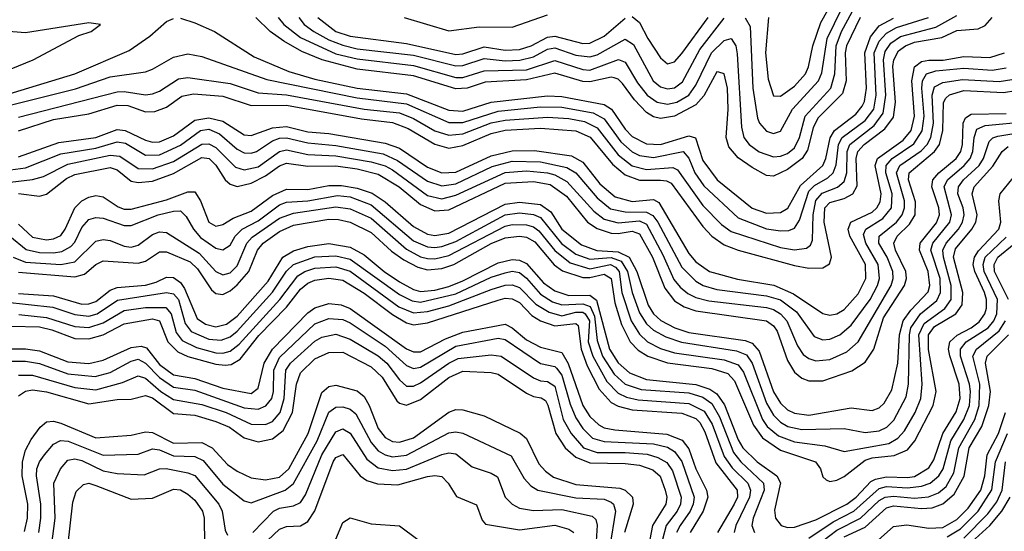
# Model space of a CAD drawing. Header units: inches. Extents: x 501365 to 657855, y 482276 to 547543.
# Tile 217 of 256: x 555434 to 558224, y 531673 to 533124. Entities that reach past the tile are written whole.
import ezdxf

# ---------------------------------------------------------------- set-up
doc = ezdxf.new("R2010")
doc.units = ezdxf.units.IN
doc.header["$MEASUREMENT"] = 0
doc.layers.add('A5553', color=7, linetype='Continuous')

msp = doc.modelspace()

# ---------------------------------------------------------------- linework, layer by layer
at = {"layer": 'A5553', "color": 5}
for points, elevation in [([(557555.6, 533130), (557547.4, 533030), (557555.3, 532955.3), (557570, 532908.2), (557590, 532906.6), (557630, 532935.4), (557660.5, 532970), (557669.8, 532990.2), (557682.1, 533050), (557704.4, 533115.6), (557739.8, 533180.2)], 3180), ([(556166.4, 533130), (556182.3, 533110), (556230, 533073.4), (556330, 533026.9), (556390, 533012.4), (556550, 532993.7), (556670, 532960.1), (556690, 532960.3), (556750, 532978.8), (556870, 532981.9), (556950, 533008.3), (557030, 532982.4), (557050, 532981), (557130.7, 533010.7), (557150, 533003.4), (557184.5, 532944.5), (557212.1, 532910), (557240.1, 532890), (557270, 532883.8), (557296.6, 532890), (557330, 532910.1), (557350, 532937.9), (557394.6, 533030), (557430, 533065.1), (557450, 533070.5), (557463, 533050), (557466.8, 533026.8), (557479.4, 532819.4), (557486.3, 532790), (557501.6, 532770), (557530, 532749.2), (557570, 532735.2), (557590, 532736.7), (557610, 532744.6), (557630, 532760.3), (557643.7, 532790), (557659.5, 532850), (557732.2, 532930), (557744.2, 532970), (557748, 533050), (557762.7, 533090), (557793.5, 533146.5)], 3140), ([(557490, 533128.8), (557504.4, 533104.4), (557511.9, 532930), (557524.7, 532844.7), (557530.5, 532830), (557550, 532807.7), (557570, 532801.5), (557590, 532807.5), (557623.7, 532870), (557697.7, 532950), (557707.3, 532972.7), (557722.5, 533070), (557764.1, 533155.9)], 3160), ([(555150, 532817.2), (555592.1, 532927.9), (555690, 532961.6), (555790, 532976.3), (555810, 532983.3), (555870, 533017.9), (555910, 533027), (555950, 533019.2), (556133.9, 532953.9), (556390, 532902), (556530, 532884.9), (556650, 532832.7), (556690, 532832.6), (556790, 532864.6), (556910, 532877.1), (556970, 532875.4), (557059.2, 532859.2), (557090, 532843.1), (557137.3, 532777.3), (557169.2, 532749.2), (557190, 532738.7), (557230, 532732.7), (557314, 532750), (557330, 532731.3), (557347, 532690), (557372.8, 532652.8), (557470, 532561.7), (557550, 532531.1), (557590, 532525), (557613.5, 532526.5), (557630, 532533.1), (557644.3, 532555.7), (557670, 532637.1), (557686.1, 532653.9), (557724.5, 532675.5), (557738.9, 532690), (557747.9, 532712.1), (557754.5, 532770), (557764.4, 532790), (557830, 532838.2), (557854.1, 532870), (557861.3, 532910), (557855.8, 533030), (557870, 533062.9), (557890, 533085.6), (557918.5, 533101.5), (558009.9, 533130)], 3060), ([(555350, 532897.7), (555589.8, 532970.2), (555743.8, 533036.2), (555802.7, 533077.3), (555850, 533118.7), (555870, 533127.4)], 3080), ([(555430, 532847.3), (555710, 532919.5), (555730, 532920.6), (555790, 532910.3), (555810, 532913.2), (555830, 532921.1), (555883.8, 532956.2), (555910, 532960.3), (556030, 532942.7), (556110, 532916.5), (556190, 532910.5), (556410, 532870.3), (556510, 532859.5), (556550, 532843.5), (556610, 532808.9), (556650, 532796.2), (556690, 532800.1), (556770, 532831.6), (556810, 532839.3), (556930, 532847.4), (556990, 532843.3), (557034.9, 532834.9), (557070, 532817.6), (557130, 532740.6), (557170, 532709), (557210, 532698.9), (557284.8, 532704.8), (557298.3, 532698.3), (557370, 532597.3), (557422.7, 532542.7), (557450, 532523), (557590, 532478.1), (557630, 532471.6), (557664.1, 532475.9), (557675.4, 532484.6), (557681, 532499), (557682.3, 532570), (557690, 532611), (557708.1, 532631.9), (557751.4, 532648.6), (557770, 532665), (557777.7, 532690), (557778.9, 532750), (557786.3, 532770), (557855.9, 532824.1), (557881, 532859), (557888.5, 532910), (557881.5, 533010), (557886.6, 533033.4), (557902.8, 533057.2), (557930, 533075.8), (558030, 533102.2), (558090, 533135.3)], 3040), ([(555430, 532808.7), (555530, 532840.6), (555630, 532856.8), (555710, 532881.2), (555740, 532880), (555790, 532862.8), (555816.8, 532863.2), (555850, 532875.7), (555893.3, 532906.7), (555926.8, 532913.2), (556010, 532907.3), (556090, 532880.9), (556190, 532881.3), (556402.6, 532842.6), (556490, 532832.7), (556535.1, 532815.1), (556610, 532770.4), (556650, 532759.9), (556690, 532766.8), (556770, 532801.3), (556810, 532810.6), (556910, 532816.4), (557010, 532808.8), (557051, 532791), (557113.9, 532713.9), (557150, 532683.8), (557190, 532668.4), (557250, 532669.1), (557267.1, 532667.1), (557280, 532660), (557370, 532537.6), (557395.5, 532510), (557430, 532485.1), (557470, 532470), (557630, 532426.4), (557670, 532418.8), (557710, 532419.9), (557728.6, 532431.4), (557734.4, 532450), (557713.3, 532550), (557715.8, 532590), (557730, 532605.7), (557770, 532617), (557795.2, 532630), (557807.7, 532652.3), (557804.7, 532730), (557809.2, 532750), (557826.9, 532770), (557886, 532814), (557910, 532847.5), (557915.5, 532890), (557908.7, 532991.3), (557910.8, 533010), (557924.5, 533035.5), (557944.1, 533050), (557970, 533059.7), (558046.9, 533073.1), (558090, 533093.3), (558150, 533097.6), (558170, 533107.1), (558190, 533129.7)], 3020), ([(555890, 533127.7), (555930, 533115.3), (555986.4, 533090), (556098.6, 533018.6), (556196.8, 532976.8), (556270, 532954.7), (556390, 532929.5), (556530, 532913.9), (556650, 532867.3), (556690, 532864.1), (556770, 532890.2), (556930, 532907.7), (556970, 532905.7), (557090, 532883.7), (557111.4, 532870), (557150, 532813.2), (557170, 532792.9), (557210, 532771.7), (557250.3, 532770.3), (557330, 532794.1), (557348.7, 532788.7), (557370, 532724.9), (557410.1, 532670), (557510, 532589.1), (557550, 532575), (557590, 532576.7), (557610.6, 532589.4), (557646.6, 532653.4), (557710, 532710), (557718.5, 532730), (557730.9, 532789.1), (557743.4, 532810), (557803.9, 532856.1), (557821.9, 532878.1), (557828.3, 532891.6), (557833.8, 532930), (557828.6, 533030), (557845.3, 533074.7), (557870, 533106.5), (557910, 533128.1)], 3080), ([(557815.5, 533130), (557777.3, 533050), (557773.7, 533030), (557776, 532950), (557765.9, 532914.1), (557695.9, 532844.1), (557682.8, 532817.2), (557666.4, 532753.6), (557651.1, 532730), (557610, 532698.7), (557570, 532679.8), (557550, 532681.7), (557510, 532704.2), (557470, 532732.2), (557443.6, 532763.6), (557436.3, 532790), (557441.9, 532870), (557439.8, 532930), (557430, 532970.1), (557415.2, 532975.2), (557410, 532976.1), (557372.4, 532907.6), (557350, 532882.1), (557290, 532850), (557250, 532844), (557230, 532848.5), (557210, 532860.5), (557176.2, 532896.2), (557142.4, 532942.4), (557130, 532955.2), (557119, 532959), (557110, 532961.2), (557050, 532947.1), (557030, 532948.8), (556950, 532971.9), (556870, 532953.6), (556753, 532947), (556701.6, 532930), (556670, 532927.3), (556550, 532965), (556390, 532983.6), (556290.9, 533010), (556233.8, 533033.8), (556182.6, 533062.6), (556143.9, 533090), (556102.7, 533130)], 3120), ([(556224.6, 533130), (556239.6, 533110), (556267.7, 533090), (556310, 533066.5), (556350, 533051.2), (556390, 533041.6), (556550, 533023), (556670, 532993.1), (556690, 532993.7), (556750, 533013.3), (556810, 533007.4), (556851.2, 533008.7), (556890, 533018.9), (556930, 533039.8), (556950, 533043.8), (557010, 533023.1), (557050, 533018.6), (557070, 533024.4), (557150, 533068.2), (557173.5, 533053.5), (557229.5, 532950), (557250, 532933.5), (557270, 532927.5), (557290, 532930.9), (557312.3, 532947.7), (557361, 533039), (557430, 533128.5)], 3160), ([(556278.6, 533130), (556330, 533090.5), (556370, 533077), (556530, 533056.6), (556670, 533025.4), (556690, 533027.2), (556750, 533046.7), (556810, 533037.5), (556850, 533039.3), (556883.4, 533050), (556930, 533074), (556950, 533077), (557030, 533055.9), (557050, 533057.4), (557090, 533077.2), (557150, 533127.7)], 3180), ([(556523.9, 533130), (556650, 533091.9), (556736.1, 533103.9), (556830, 533102.3), (556930, 533137.4)], 3220), ([(557170, 533132.4), (557190, 533115.5), (557213.7, 533070), (557250, 533015.4), (557270, 532998.8), (557290, 533004.6), (557310, 533027.5), (557385.4, 533130)], 3180), ([(555430, 532734.8), (555544.9, 532775.1), (555650, 532790), (555710, 532812.1), (555732.4, 532810), (555790, 532781.8), (555810, 532776.8), (555830, 532777.8), (555870, 532794.1), (555930, 532838.8), (555970, 532845.8), (556010, 532836.3), (556070, 532797.1), (556090, 532795.1), (556150, 532816.7), (556190, 532820.9), (556250, 532806.1), (556310, 532800.7), (556470, 532774.1), (556510, 532759.2), (556590, 532705.2), (556630, 532689.9), (556670, 532691.9), (556770, 532737.9), (556830, 532752), (556892.6, 532752.6), (556998.1, 532738.1), (557030, 532719.9), (557078.1, 532658.1), (557121.3, 532621.3), (557170, 532608.5), (557230, 532614.4), (557245.5, 532605.5), (557330, 532460.8), (557350, 532437.3), (557388.4, 532410), (557467.7, 532387.7), (557571.2, 532371.2), (557626.9, 532346.9), (557710, 532290.7), (557730, 532285.7), (557750, 532290.1), (557770, 532302.3), (557810, 532346.3), (557831.4, 532390), (557830.7, 532430), (557786.7, 532510), (557781.4, 532530), (557789.6, 532550), (557850, 532578.3), (557863.1, 532590), (557872.6, 532607.4), (557875.5, 532630), (557858.7, 532710), (557865.3, 532730), (557937.8, 532782.2), (557960.6, 532810), (557969.8, 532850), (557962.3, 532950), (557970, 532990.3), (557990, 533004.8), (558010, 533008.6), (558050.6, 533009.4), (558110, 533019.8), (558183.7, 533016.3), (558225, 533030)], 2980), ([(555350, 532690.9), (555450, 532703.8), (555550, 532743.1), (555650, 532759.2), (555710, 532777.2), (555733.3, 532773.3), (555790, 532739.6), (555830, 532741), (555890, 532768.4), (555945.8, 532810), (555970, 532813.8), (556000.5, 532800.5), (556050, 532756.7), (556070, 532746.3), (556090, 532744.9), (556104.9, 532750), (556150, 532780.1), (556170, 532787.7), (556190, 532788.6), (556250, 532774.2), (556330, 532767.1), (556463.8, 532743.8), (556504.8, 532724.8), (556590, 532665.7), (556630, 532652.7), (556670, 532658.7), (556772.6, 532707.4), (556830, 532723), (556910, 532720.5), (556984.9, 532704.9), (557010, 532690), (557070, 532618.5), (557107.9, 532587.9), (557150, 532578.7), (557210, 532578.4), (557228.3, 532568.3), (557242.1, 532550), (557310, 532422), (557350, 532382.5), (557371.3, 532370), (557410, 532358.8), (557550, 532341.1), (557589.8, 532329.8), (557635, 532295), (557685.4, 532225.4), (557710, 532216), (557730, 532217.6), (557757.8, 532230), (557790, 532257.6), (557843.8, 532330), (557865.3, 532370), (557870.7, 532390), (557866.8, 532430), (557831.6, 532490), (557825.1, 532514.9), (557831.8, 532530), (557880.4, 532559.6), (557904.9, 532590), (557906.6, 532630), (557888.6, 532690), (557889.9, 532710.1), (557906.6, 532730), (557968.3, 532771.7), (557991.4, 532808.6), (557996.8, 532850), (557990.1, 532930), (557992.8, 532950), (558004, 532970), (558030, 532978.7), (558110, 532986.6), (558190, 532980.3), (558230, 532987.7)], 2960), ([(555350, 532656.6), (555470, 532670.6), (555500.9, 532679.1), (555570, 532714.2), (555690, 532739.7), (555717.2, 532737.2), (555770, 532701.7), (555810, 532700.5), (555870, 532721.8), (555950, 532770.5), (555970, 532771.8), (555990, 532761.4), (556045.9, 532705.9), (556070, 532698.3), (556110, 532706.9), (556170, 532750), (556190, 532754.5), (556250, 532741.2), (556330, 532737.3), (556430, 532721.2), (556469.4, 532709.4), (556490, 532698.2), (556590, 532625.5), (556630, 532615.5), (556670, 532625.9), (556810, 532690.6), (556870, 532695), (556929.8, 532689.8), (556950, 532683.9), (556984.5, 532664.5), (557060.9, 532580.9), (557090, 532558.6), (557130, 532548.2), (557190, 532553.2), (557210, 532544.1), (557257, 532457), (557287.5, 532387.5), (557305.4, 532365.4), (557327.5, 532347.5), (557350, 532335.9), (557386.5, 532326.5), (557550, 532307.8), (557570, 532302), (557590.1, 532290.1), (557608, 532270), (557638.6, 532198.6), (557654.5, 532174.5), (557670, 532162.9), (557690, 532156.8), (557730, 532159.9), (557778.4, 532181.6), (557810, 532210.1), (557903.5, 532370), (557909.2, 532390), (557908.3, 532410), (557892.4, 532450), (557869, 532490), (557869.7, 532510), (557919.2, 532550), (557934.7, 532570), (557941.3, 532590), (557941.1, 532610), (557919.2, 532690), (557927.9, 532710), (557988.2, 532751.8), (558005.5, 532770), (558016.5, 532790), (558023.5, 532830), (558019.4, 532910), (558026.8, 532933.2), (558050, 532945.6), (558105.8, 532954.2), (558210, 532948.4), (558245.5, 532954.5)], 2940), ([(555430, 532631), (555490, 532623), (555510, 532628.8), (555566.3, 532673.7), (555590, 532684.9), (555690, 532704.9), (555710, 532697.9), (555750, 532666.3), (555770, 532662.5), (555810, 532665.9), (555870, 532687.7), (555950, 532732.6), (555970.9, 532730), (555990, 532711.4), (556016.3, 532670), (556030, 532657.7), (556050, 532651), (556090, 532660.7), (556130, 532681.4), (556170, 532709.1), (556190, 532716.6), (556250, 532708.4), (556330, 532709.2), (556390, 532701.3), (556450, 532685.3), (556509.5, 532649.5), (556570, 532600.1), (556610, 532581.6), (556650, 532584.5), (556810, 532660.5), (556890, 532665.2), (556936.9, 532656.9), (556983.8, 532623.8), (557043.5, 532550), (557070, 532531.5), (557110, 532518.8), (557130, 532517.5), (557170, 532524), (557190, 532516.6), (557226.8, 532450), (557262.1, 532362.1), (557290, 532326.9), (557316.7, 532310), (557350, 532298.4), (557550.5, 532270), (557570, 532255.6), (557580.4, 532240.4), (557610, 532157.1), (557630, 532124.1), (557650, 532107.6), (557670, 532100.1), (557710, 532099.9), (557791.9, 532128.2), (557830, 532152.7), (557854.2, 532190), (557882, 532278), (557941.5, 532370), (557947.4, 532390), (557945.5, 532410), (557915.6, 532470), (557911, 532490), (557920.3, 532510), (557955.7, 532544.3), (557971.2, 532570), (557972.6, 532607.4), (557952.4, 532670), (557955.1, 532690), (558026.1, 532750), (558040.7, 532770), (558050, 532810), (558051.5, 532888.6), (558058.4, 532901.6), (558069, 532911), (558110, 532922.9), (558222.3, 532917.7), (558257.3, 532922.7)], 2920), ([(555430, 532544.4), (555470, 532507.1), (555510, 532499.8), (555530, 532502.8), (555550, 532512.1), (555563.1, 532530), (555590.5, 532590), (555610.4, 532610), (555630, 532621), (555650, 532625.2), (555670, 532621.1), (555712.9, 532592.9), (555730, 532586.7), (555750, 532586.1), (555850, 532613.4), (555910, 532635.6), (555930, 532635.3), (555945.9, 532610), (555969.4, 532550), (555990, 532538.1), (556010, 532543.1), (556038.8, 532561.2), (556090, 532580.6), (556150, 532625), (556190, 532643.4), (556250, 532642), (556310, 532653.9), (556345.9, 532654.1), (556390, 532646.4), (556432.3, 532632.3), (556470, 532607), (556550, 532537), (556590, 532516), (556610, 532512.3), (556650, 532518.7), (556810, 532600.6), (556850, 532605.9), (556910, 532599.7), (556939.1, 532579.1), (556970.5, 532530), (557025.6, 532485.6), (557069.6, 532469.6), (557130, 532465.6), (557161.4, 532450), (557183.1, 532410), (557214.5, 532314.5), (557230, 532290.1), (557251.1, 532271.1), (557290.1, 532250.1), (557330, 532236.6), (557490, 532213.7), (557510, 532206.2), (557530, 532183.9), (557570, 532069), (557590, 532036.8), (557610, 532017.4), (557630, 532007.8), (557670, 532002.6), (557790, 532023.2), (557850, 532015.7), (557870, 532023.3), (557883.6, 532036.4), (557905.5, 532074.5), (557922.6, 532150), (557927, 532230), (557938, 532270), (557959.4, 532300.6), (558008.3, 532351.7), (558013.2, 532370), (558008.9, 532410), (557983.7, 532470), (557985.8, 532490), (558032.5, 532547.5), (558040.5, 532570), (558039.1, 532590), (558019.1, 532650), (558022, 532670), (558038.7, 532690), (558088.2, 532730), (558101.2, 532750), (558105.8, 532770), (558107.4, 532830), (558114.4, 532845.6), (558130, 532855.6), (558230, 532857.4)], 2880), ([(555405.5, 532510), (555451.9, 532471.9), (555490, 532463.5), (555530, 532462.8), (555553.6, 532466.4), (555579, 532481), (555590, 532493.3), (555610, 532534.1), (555630, 532557.2), (555650, 532563.3), (555670, 532560.6), (555730, 532540.2), (555750, 532539.9), (555825.9, 532570), (555870, 532581.3), (555890, 532581.5), (555905.7, 532565.7), (555926.1, 532530), (555946.3, 532506.3), (555990, 532475.7), (556010, 532470.8), (556030, 532484.7), (556044.6, 532510), (556064.4, 532530), (556110, 532553.2), (556170, 532599.1), (556190, 532606.1), (556250, 532610.6), (556334.6, 532625.4), (556370, 532621.4), (556430, 532598.8), (556550, 532497.2), (556590, 532479.8), (556610, 532478), (556630, 532480.2), (556670, 532494.9), (556810, 532570.3), (556850, 532576.1), (556890, 532571.8), (556910, 532562.6), (556969.2, 532489.2), (557010, 532459.3), (557050, 532444.7), (557110, 532449.1), (557138.7, 532438.7), (557156.7, 532410), (557170, 532350.1), (557190, 532292.7), (557210, 532261.5), (557230, 532243.2), (557264.7, 532224.7), (557309.1, 532209.1), (557465.3, 532185.3), (557493.8, 532173.8), (557510, 532150), (557550, 532036.5), (557570, 532002.5), (557590, 531982.3), (557610.7, 531970.7), (557650, 531961.5), (557770, 531964.5), (557830, 531953.1), (557870, 531957.8), (557891.3, 531968.7), (557911.5, 531988.5), (557945.9, 532054.1), (557952.7, 532090), (557955.2, 532230), (557959.5, 532250), (557986.7, 532290), (558032.7, 532327.3), (558043.6, 532350), (558042.3, 532390), (558016.2, 532470), (558021.4, 532490), (558069.6, 532550), (558074.8, 532570), (558054.3, 532650), (558063.1, 532670), (558111, 532710), (558127.7, 532730), (558135.5, 532750), (558138.7, 532790), (558146.4, 532813.6), (558170, 532824.1), (558290, 532834.9)], 2860), ([(555415, 532450), (555450, 532436.7), (555550.1, 532429.9), (555590, 532437.4), (555650, 532495.5), (555670, 532500.9), (555690, 532497.6), (555730, 532481.6), (555750, 532479), (555770, 532484.6), (555810, 532514.6), (555830, 532522.6), (555850, 532520.3), (555942.1, 532462.1), (555990, 532409.4), (556010, 532399.9), (556030, 532406.2), (556050, 532425.4), (556077.5, 532490), (556093.1, 532506.9), (556170, 532561.4), (556210, 532575), (556330, 532592.9), (556370, 532587.6), (556430, 532560.7), (556530, 532472.8), (556570, 532451.7), (556590, 532446.3), (556610, 532445.6), (556650, 532454.7), (556810, 532538.2), (556830, 532543.3), (556870, 532542.4), (556890, 532536.6), (556905, 532525), (556950, 532469), (556994.1, 532434.1), (557050, 532417.4), (557108.2, 532430), (557122.3, 532422.3), (557132.8, 532410), (557140.5, 532350), (557166.6, 532270), (557190, 532231.7), (557213.1, 532210), (557250, 532191), (557290, 532178.8), (557430, 532159.6), (557470, 532145.4), (557484.8, 532124.8), (557539.1, 531990), (557552.3, 531970), (557584.1, 531944.1), (557630, 531926.7), (557715.3, 531915.3), (557770, 531899.3), (557897.5, 531922.5), (557923, 531937), (557941.9, 531958.1), (557971.9, 532010), (557988.1, 532050), (557991.5, 532090), (557982.5, 532230), (557997.5, 532262.5), (558055.6, 532304.4), (558073.4, 532330), (558074.1, 532370), (558051.8, 532450), (558050.1, 532470), (558059.7, 532490), (558094.2, 532530), (558105.6, 532550), (558110.3, 532570), (558107.8, 532590), (558092.8, 532630), (558094.1, 532650), (558109, 532670), (558153, 532710), (558165.2, 532730), (558181.7, 532778.3), (558191.6, 532788.4), (558206.3, 532793.7), (558330, 532813.9)], 2840), ([(555430, 532407.5), (555590, 532395), (555617.8, 532402.2), (555650, 532430.1), (555670, 532440.3), (555770, 532433.1), (555790, 532439.2), (555830, 532465.5), (555850, 532465.4), (555917.1, 532437.1), (555937.5, 532417.5), (555977.6, 532357.6), (555990, 532347), (556010, 532345), (556030, 532354.9), (556050, 532372.4), (556082.8, 532410), (556107.7, 532470), (556124.2, 532490), (556170, 532523.2), (556210, 532541.4), (556310, 532558), (556337.4, 532557.4), (556370, 532550), (556430, 532520.8), (556487.5, 532467.5), (556522.8, 532442.8), (556562, 532422), (556590, 532414.3), (556630, 532417.9), (556664.5, 532430), (556770, 532488.8), (556810, 532504.9), (556850, 532509.9), (556870, 532507.5), (556894.2, 532494.2), (556948.9, 532428.9), (556971.8, 532411.8), (557030, 532392.8), (557050, 532392.8), (557090, 532402.6), (557109.8, 532390), (557120.6, 532320.6), (557139.1, 532259.1), (557164.4, 532210), (557186.6, 532186.6), (557214.2, 532170), (557270, 532150.5), (557395.1, 532135.1), (557440.8, 532120.8), (557460.1, 532100.1), (557513.8, 531973.8), (557538.6, 531938.6), (557590, 531902.9), (557689, 531870), (557703, 531850), (557710, 531827.3), (557719.2, 531819.2), (557730, 531814.6), (557750, 531818.1), (557770, 531828.2), (557830, 531874.6), (557850, 531881), (557912.3, 531887.7), (557950, 531904.3), (557970.7, 531929.3), (558022.9, 532030), (558030.9, 532070), (558009, 532189), (558009.8, 532230), (558026.2, 532253.8), (558086.6, 532290), (558104.4, 532315.6), (558107.1, 532350), (558080.3, 532450), (558086.3, 532473.7), (558132.7, 532530), (558143.2, 532550), (558147, 532570), (558133.6, 532630), (558138.4, 532650), (558191.9, 532708.1), (558217.9, 532750), (558235.6, 532764.4)], 2820), ([(555430, 532347.6), (555530, 532340.6), (555610, 532317.5), (555630, 532318.1), (555650, 532325.1), (555690, 532356.4), (555710, 532364.7), (555790, 532371.2), (555820.5, 532379.5), (555850, 532394), (555870, 532392.7), (555890, 532378.9), (555901.2, 532361.2), (555936.8, 532276.8), (555960.2, 532260.2), (555990, 532252.9), (556019.7, 532260.3), (556050, 532282.8), (556137.8, 532382.2), (556179.8, 532450), (556210, 532468), (556250, 532480.8), (556310, 532489), (556370, 532479), (556410, 532457.1), (556466.8, 532410), (556510, 532380.8), (556550, 532358.3), (556570, 532353.2), (556610, 532356.9), (556650, 532367.2), (556690, 532383), (556790, 532434.2), (556830, 532443.5), (556850, 532442.1), (556870, 532432), (556918, 532378), (556950, 532355.1), (556990, 532341.3), (557050, 532342.7), (557068.5, 532328.5), (557105.1, 532190), (557130, 532150.5), (557162.4, 532122.4), (557210, 532104), (557350, 532089.2), (557390, 532075.9), (557410, 532063.3), (557431.3, 532031.3), (557470, 531932.5), (557483.6, 531910), (557523.5, 531870), (557579.6, 531830), (557590, 531810.1), (557572.7, 531732.7), (557575.5, 531710), (557592.2, 531690), (557610, 531684), (557630, 531684.4), (557690, 531705.4), (557777.8, 531750), (557804.3, 531770), (557846.1, 531813.9), (557858.9, 531821.1), (557890, 531827.3), (557950, 531825.3), (557970, 531828.9), (558010, 531852.7), (558024.6, 531875.4), (558049.8, 531950), (558087.8, 532012.2), (558098.8, 532050), (558096.5, 532090), (558069.8, 532170.2), (558066.2, 532190), (558069.6, 532210), (558091.1, 532228.9), (558130.4, 532249.6), (558152.9, 532267.1), (558169, 532290), (558173.9, 532306.1), (558174, 532330), (558168.5, 532350), (558140.4, 532410), (558136.2, 532430), (558139.6, 532450), (558151.2, 532468.8), (558208.7, 532530), (558214.8, 532550), (558209.1, 532610), (558212.5, 532630), (558274.1, 532705.9)], 2780), ([(557670, 531653.5), (557739.7, 531700.3), (557797.9, 531730), (557870, 531794.6), (557890, 531799.8), (557950, 531796.4), (557990, 531800.7), (558014.3, 531810), (558038.8, 531830), (558051.2, 531850), (558072.4, 531930), (558109.6, 531990.4), (558125.2, 532030), (558128.9, 532070), (558126, 532090), (558100, 532170), (558100.5, 532190), (558116.5, 532210), (558178.5, 532250), (558194.5, 532270), (558202.9, 532290), (558205.2, 532330), (558167.5, 532410), (558164, 532430), (558170, 532450.5), (558230, 532507.1)], 2760), ([(558235.8, 532330), (558196.7, 532410), (558195.3, 532430), (558206.2, 532450), (558252.1, 532487.9)], 2740), ([(555390, 532323.4), (555528.2, 532308.2), (555590, 532287.5), (555630, 532283.1), (555653.4, 532290), (555711.2, 532328.8), (555850, 532350.7), (555870, 532346.7), (555884.2, 532330), (555902.7, 532262.7), (555919.8, 532239.8), (555970, 532218.1), (556004.7, 532215.3), (556030, 532224.3), (556050, 532240.7), (556150, 532351.4), (556190, 532410.3), (556209.7, 532430), (556270, 532451.7), (556330, 532454.4), (556370, 532445), (556510, 532344.5), (556546.2, 532326.2), (556570, 532322.8), (556670, 532346), (556770, 532393.3), (556810, 532406.4), (556830, 532410.7), (556850, 532407), (556870, 532391.1), (556910, 532345.7), (556944.2, 532324.2), (556970, 532314.9), (557030, 532318.2), (557050.6, 532310.6), (557063.3, 532283.3), (557070, 532214), (557085.5, 532170), (557118.8, 532118.8), (557150, 532090.4), (557195.4, 532075.4), (557330, 532065.6), (557370, 532053), (557395.5, 532035.5), (557417.5, 531997.5), (557456.5, 531896.5), (557477.6, 531870), (557541.4, 531810), (557543.8, 531790), (557512.3, 531710), (557509.1, 531690), (557516.1, 531670)], 2760), ([(555431.7, 532288.3), (555510, 532279.8), (555590, 532254.2), (555630, 532251.1), (555670, 532264), (555730, 532299.5), (555790, 532307.5), (555848.1, 532308.1), (555863.4, 532290), (555877.1, 532237.1), (555894.3, 532214.3), (555934.5, 532194.5), (555990, 532179.5), (556010, 532178.3), (556030, 532183.7), (556056.2, 532203.8), (556171.1, 532330), (556222.3, 532397.7), (556241.7, 532410), (556270, 532419), (556330, 532423.3), (556370, 532410.7), (556508.2, 532310), (556550, 532292.8), (556590, 532295.9), (556650, 532312.6), (556770, 532359), (556810, 532370.9), (556830, 532372.3), (556850, 532364.3), (556896.9, 532316.9), (556934.7, 532294.7), (556970, 532284.5), (557010, 532294.2), (557030, 532294.4), (557036.4, 532290), (557048.3, 532270), (557045, 532210), (557058.1, 532170), (557097.6, 532097.6), (557130, 532064.8), (557153.5, 532053.5), (557186.2, 532046.2), (557330, 532035.1), (557374, 532014), (557396.8, 531976.8), (557430, 531885), (557453.2, 531853.2), (557497.1, 531810), (557505.4, 531790), (557502.3, 531770), (557463.7, 531690), (557458.8, 531670)], 2740), ([(555410, 532255.1), (555490, 532252.6), (555524.6, 532244.6), (555590, 532219.7), (555630, 532218.6), (555670, 532230.5), (555730, 532261.6), (555810, 532275.8), (555830.3, 532270), (555853.8, 532210), (555882.3, 532182.3), (555910, 532169.1), (555990, 532147), (556015.8, 532144.2), (556033.6, 532146.4), (556059.1, 532160.9), (556112, 532228), (556190, 532308.6), (556230, 532359.8), (556250, 532376.3), (556270, 532384.9), (556310, 532391), (556350, 532384.8), (556410, 532348), (556490, 532287.5), (556530, 532264.6), (556550, 532258.4), (556590, 532264), (556790, 532328.9), (556810, 532334.1), (556830, 532332.6), (556850, 532321.5), (556885.1, 532285.1), (556910, 532270.2), (556950, 532255.7), (557010, 532262.8), (557016.5, 532256.5), (557025.2, 532190), (557042.2, 532142.2), (557076.1, 532076.1), (557110, 532038.5), (557130, 532027.6), (557170, 532017.3), (557310, 532008.1), (557350, 531993.3), (557361.4, 531981.4), (557375.4, 531955.4), (557407, 531867), (557467.6, 531790), (557467.8, 531770), (557458.8, 531750), (557411, 531670)], 2720), ([(555390, 532190.8), (555450.6, 532190.6), (555490, 532185.2), (555570, 532153.5), (555630, 532149.3), (555670, 532158.2), (555750, 532194.2), (555778.1, 532198.1), (555793.2, 532193.2), (555830, 532145.8), (555870, 532116.8), (555930, 532106), (556010, 532079), (556090, 532063.6), (556110, 532079.2), (556126.9, 532150), (556150.1, 532189.9), (556250, 532292.2), (556270, 532306.9), (556310, 532318.6), (556345.2, 532314.8), (556370, 532305.2), (556530, 532190.8), (556550, 532181.8), (556570, 532182.2), (556641, 532219), (556690, 532237.3), (556810, 532260.7), (556830, 532250.5), (556870, 532216.3), (556910, 532195), (556970, 532180.3), (556988.6, 532148.6), (557030, 532030), (557050, 531998.2), (557074.9, 531974.9), (557090, 531966.9), (557120.7, 531960.7), (557268.3, 531948.3), (557311.7, 531931.7), (557330, 531907.2), (557350.1, 531849.9), (557380.3, 531790), (557383.8, 531770), (557370.6, 531730), (557333.9, 531670)], 2680), ([(555410, 532155.4), (555450, 532155.9), (555490, 532148.5), (555570, 532119.4), (555648, 532112), (555690, 532123.7), (555750, 532155.6), (555770, 532160.9), (555790, 532150.1), (555830, 532108.8), (555870, 532081.8), (555930, 532073.7), (556070, 532023.2), (556110, 532019.3), (556131.5, 532028.5), (556148, 532050), (556152.9, 532070), (556153.8, 532130), (556170, 532165.9), (556270, 532261.8), (556310, 532276.3), (556350, 532273.4), (556370, 532264.1), (556470, 532198.2), (556530, 532143), (556550, 532134.7), (556570, 532138.8), (556670, 532198.2), (556790, 532220.7), (556810, 532216.6), (556910, 532149), (556950, 532140.8), (556955.5, 532135.5), (556970, 532116), (556994, 532033.9), (557010, 531995), (557030, 531964.8), (557057.5, 531937.5), (557090, 531927.6), (557230, 531921.6), (557270, 531911.4), (557290, 531899.8), (557310.7, 531870.7), (557345.1, 531770), (557342.8, 531750), (557334.1, 531730), (557305.2, 531690), (557295, 531670)], 2660), ([(557670, 531615.5), (557750, 531676), (557817.2, 531710), (557870, 531760.9), (557886.9, 531770), (557910, 531773.1), (557970, 531767.5), (558009.5, 531770.5), (558037.8, 531782.2), (558059.5, 531800.5), (558081.1, 531838.9), (558095.6, 531910), (558140.6, 531990), (558153.5, 532030), (558155.2, 532090), (558134.7, 532170), (558145.6, 532190), (558210, 532241.7), (558227.5, 532270)], 2740), ([(555430, 532115.7), (555470, 532116), (555590, 532080.7), (555650, 532074.1), (555725.4, 532094.6), (555770, 532113.9), (555790, 532107.5), (555834.2, 532070), (555870, 532046.5), (555950, 532033), (556019.2, 532010), (556090, 531977.2), (556130, 531975.8), (556150, 531984.2), (556172, 532010), (556183.5, 532050), (556188.5, 532130), (556201.3, 532150), (556270, 532211.8), (556290, 532223.2), (556330, 532231.7), (556370, 532218.1), (556450, 532170.9), (556473.9, 532150), (556510, 532102.4), (556530, 532084.8), (556550, 532084.8), (556570, 532094.2), (556650, 532150.2), (556676.5, 532163.5), (556770, 532173.9), (556798.1, 532170), (556890, 532108.4), (556910, 532099.9), (556930, 532098.1), (556950, 532084.7), (556974.3, 531990), (556996.6, 531950), (557031.7, 531910), (557070, 531896.2), (557150, 531897), (557211.7, 531891.7), (557242.8, 531882.8), (557268, 531868), (557284.3, 531844.3), (557308.1, 531770), (557306.7, 531750), (557296.9, 531730), (557265.6, 531690), (557255.5, 531650)], 2640), ([(557770, 531657.2), (557830, 531685.1), (557890, 531739.6), (557910, 531745), (557990, 531738.1), (558019.9, 531740.1), (558050, 531750.8), (558081.8, 531778.2), (558110.3, 531829.7), (558124.9, 531910), (558160.8, 531970), (558180.8, 532030), (558185.3, 532070), (558171.4, 532150), (558176.1, 532170), (558236.1, 532230)], 2720), ([(555430, 532057.2), (555450, 532070.3), (555470, 532074), (555510, 532068.3), (555630, 532034.5), (555710, 532046.5), (555750, 532047.4), (555790, 532058.4), (555810, 532052), (555870, 532006.8), (555930, 532002.7), (555990, 531984.9), (556028.2, 531968.2), (556070, 531938.5), (556110, 531926.6), (556150, 531935.2), (556180.6, 531959.4), (556206.7, 532010), (556218.7, 532090), (556230, 532122.3), (556270, 532162.6), (556310, 532180.5), (556350, 532180.6), (556430, 532139.8), (556461.3, 532110), (556502.6, 532042.6), (556510, 532036), (556530, 532031.1), (556570, 532046.8), (556650, 532108.9), (556690, 532126.9), (556770, 532123.8), (556790, 532119), (556870, 532065.1), (556890, 532055.2), (556911.9, 532051.9), (556923.6, 532043.6), (556930.9, 532030.9), (556953.4, 531950), (556979.9, 531910), (557010, 531883), (557050, 531867.7), (557150, 531865.6), (557190, 531860.5), (557227.8, 531847.8), (557249, 531829), (557263.6, 531790), (557267.4, 531770), (557264.8, 531750), (557227, 531690), (557220.1, 531650)], 2620), ([(555447.6, 531672.4), (555456, 531710), (555457.2, 531750), (555440.7, 531830), (555441.4, 531870), (555450, 531903.5), (555466.3, 531933.7), (555491.6, 531968.4), (555510, 531983.1), (555530, 531985.1), (555550, 531980), (555650, 531937.7), (555750, 531946.1), (555790, 531955.6), (555810, 531953.3), (555870, 531923), (555950, 531924.6), (555979.2, 531910), (556022.7, 531862.7), (556050, 531843.2), (556090, 531825), (556130, 531818.7), (556170, 531827), (556196.8, 531850), (556251.7, 531950), (556290, 532066.3), (556310, 532083.9), (556330, 532087.9), (556390, 532071), (556410, 532055.8), (556424.6, 532030), (556450, 531964.8), (556470, 531938.9), (556490, 531927.3), (556510, 531925.6), (556550, 531938.3), (556650, 532011.2), (556670, 532018.4), (556690, 532017.8), (556750, 532000.3), (556851.8, 531951.8), (556870, 531935.8), (556904.9, 531864.9), (556923.6, 531843.6), (556946.9, 531826.9), (557010, 531805.9), (557135, 531795.1), (557150.1, 531790), (557171, 531770), (557172.7, 531750), (557147.6, 531670)], 2580), ([(555487.7, 531670), (555493.5, 531710), (555493.4, 531750), (555481.3, 531830), (555482.5, 531850), (555489.6, 531870.4), (555504.3, 531890), (555530, 531919.9), (555549.3, 531930.7), (555571, 531929), (555670, 531889.2), (555770, 531891.9), (555810, 531907.2), (555830, 531903.8), (555870, 531887), (555930, 531884.9), (555954.1, 531874.1), (556010, 531806.6), (556070, 531759.3), (556090, 531753.8), (556186, 531790), (556210, 531808.8), (556277.2, 531930), (556310, 532011.3), (556330, 532025.3), (556350, 532025.8), (556370, 532019.9), (556386.5, 532006.5), (556430, 531925.1), (556450, 531901.6), (556470, 531889.8), (556490, 531884.7), (556530, 531888.9), (556650, 531952.1), (556670, 531955.6), (556690, 531951.7), (556826.7, 531886.7), (556863.3, 531823.3), (556882.4, 531802.4), (556902.5, 531790), (557010, 531768.1), (557090, 531763.8), (557110, 531755.6), (557116.9, 531750), (557122.5, 531730), (557106.7, 531630)], 2560), ([(557850, 531632.8), (557910, 531686.6), (557948.3, 531691.7), (558010, 531682.3), (558050, 531683.7), (558090, 531706.6), (558121.7, 531738.3), (558157.3, 531790), (558169, 531830), (558175.5, 531890), (558207.5, 531950), (558227.7, 532010)], 2680), ([(556094.3, 531670), (556153.2, 531730), (556170, 531738.7), (556210, 531745.8), (556230, 531754.9), (556243.8, 531776.2), (556290.5, 531890), (556330, 531954.9), (556350, 531964), (556370, 531951.4), (556417.5, 531877.5), (556450, 531853.1), (556490, 531845.6), (556529.6, 531849.6), (556630, 531890.6), (556650, 531895.6), (556670, 531893.1), (556715.8, 531855.8), (556770, 531838.3), (556787.7, 531827.7), (556810.1, 531770), (556830, 531750.1), (556850, 531738.7), (556890, 531731.7), (556970, 531735.1), (557056.4, 531716.4), (557066.6, 531706.6), (557070.9, 531690.9), (557066.3, 531630)], 2540), ([(558062.8, 531657.2), (558099.9, 531680.1), (558150.1, 531730), (558189, 531791), (558199.3, 531870), (558233.3, 531950)], 2660), ([(556050, 531565.3), (556170, 531679), (556190, 531686.6), (556230, 531688.2), (556250, 531700.5), (556270, 531731.1), (556322.2, 531870), (556330, 531882.2), (556350, 531891.3), (556399, 531830), (556417.6, 531817.6), (556448.1, 531808.1), (556505.2, 531805.2), (556590, 531828.1), (556610, 531831.4), (556630, 531828.2), (556648.6, 531810), (556671.8, 531771.8), (556728.2, 531748.2), (556744.4, 531704.4), (556753.8, 531693.8), (556850, 531677.3), (556950, 531690.1), (556990, 531679.5), (557004.2, 531670)], 2520), ([(555523.6, 531630), (555534.7, 531710), (555530.8, 531809.2), (555549.2, 531850), (555570, 531874.6), (555590, 531878.3), (555610, 531873.8), (555670, 531845), (555710, 531836.7), (555786.5, 531833.5), (555830, 531850.1), (555848.7, 531851.3), (555910, 531839.3), (555930, 531831.2), (555998.2, 531750), (556008.1, 531730), (556016.3, 531676.3), (556022.6, 531662.6)], 2540), ([(558110, 531654), (558177.7, 531722.3), (558203.3, 531756.7), (558218.5, 531790), (558227.2, 531870)], 2640), ([(555570.4, 531630), (555584.6, 531755.4), (555594.2, 531785.8), (555614.2, 531805.8), (555630, 531809.2), (555650, 531803.2), (555750, 531764.4), (555810, 531766.7), (555870, 531792.9), (555890, 531790.3), (555910, 531778.8), (555930, 531761.8), (555952, 531730), (555956.7, 531710), (555957.9, 531637.9)], 2520), ([(558090, 531604.3), (558182.9, 531690), (558217.7, 531730), (558240.8, 531770)], 2620), ([(556310, 531603.8), (556350, 531698.4), (556370, 531711.5), (556430, 531694.6), (556510, 531688.4), (556562.3, 531650)], 2480)]:
    msp.add_lwpolyline(points, dxfattribs=dict(at, elevation=elevation))
at = {"layer": 'A5553', "color": 5, "elevation": 3120}
msp.add_lwpolyline([(555630, 533115.3), (555450, 533086.5), (555330, 533096.4), (555221.6, 533078.4), (555204.8, 533070), (555190, 533053.3), (555144, 532970), (555138.1, 532950), (555141.5, 532941.5), (555151.5, 532931.5), (555170, 532929.6), (555290, 532949), (555410, 532984.2), (555472.3, 533010), (555601, 533079), (555636.4, 533090), (555662.6, 533110)], close=True, dxfattribs=at)

doc.saveas('drawing.dxf')
